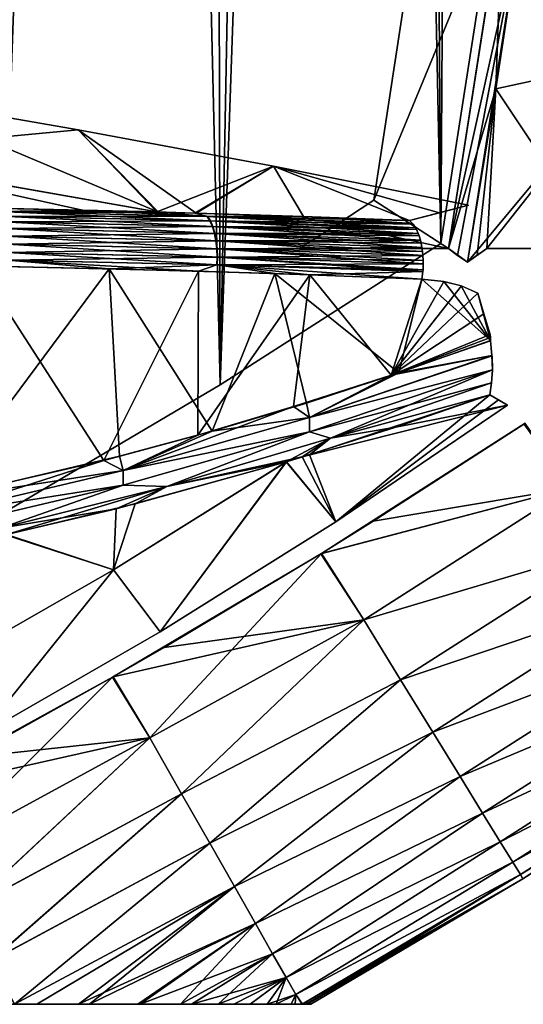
# Model space of a CAD drawing. Header units: millimetres. Extents: x -101 to 102, y -40 to 284.
# Tile 110 of 183: x 66 to 79, y 55 to 79. Entities that reach past the tile are written whole.
import ezdxf

# ---------------------------------------------------------------- set-up
doc = ezdxf.new("R2010")
doc.units = ezdxf.units.MM
doc.header["$LTSCALE"] = 65.185185
for name, color, linetype in [('101', 7, 'CONTINUOUS'), ('102', 7, 'CONTINUOUS'), ('104', 7, 'CONTINUOUS'), ('14', 7, 'CONTINUOUS'), ('23', 7, 'CONTINUOUS'), ('28', 7, 'CONTINUOUS'), ('35', 7, 'CONTINUOUS'), ('36', 7, 'CONTINUOUS'), ('37', 7, 'CONTINUOUS'), ('40', 7, 'CONTINUOUS'), ('45', 7, 'CONTINUOUS'), ('46', 7, 'CONTINUOUS'), ('79', 7, 'CONTINUOUS'), ('87', 7, 'CONTINUOUS'), ('89', 7, 'CONTINUOUS'), ('90', 7, 'CONTINUOUS'), ('93', 7, 'CONTINUOUS'), ('94', 7, 'CONTINUOUS'), ('98', 7, 'CONTINUOUS'), ('99', 7, 'CONTINUOUS')]:
    doc.layers.add(name, color=color, linetype=linetype)

msp = doc.modelspace()

# ---------------------------------------------------------------- linework, layer by layer
at = {"layer": '101', "color": 7, "linetype": 'Continuous'}
for points in [[(77.94, 71.566, 38.109), (75.694, 70.774, 39.055), (77.975, 71.2, 37.948), (77.94, 71.566, 38.109)], [(77.975, 71.2, 37.948), (75.694, 70.774, 39.055), (73.502, 69.684, 39.813), (77.975, 71.2, 37.948)], [(77.975, 71.2, 37.948), (73.502, 69.684, 39.813), (77.976, 71.195, 37.945), (77.975, 71.2, 37.948)], [(73.502, 69.684, 39.813), (77.984, 70.851, 37.742), (77.976, 71.195, 37.945), (73.502, 69.684, 39.813)], [(75.694, 70.774, 39.055), (73.425, 70.037, 39.988), (73.502, 69.684, 39.813), (75.694, 70.774, 39.055)], [(73.503, 69.332, 39.614), (77.984, 70.851, 37.742), (73.502, 69.684, 39.813), (73.503, 69.332, 39.614)], [(77.984, 70.851, 37.742), (73.503, 69.332, 39.614), (77.984, 70.848, 37.74), (77.984, 70.851, 37.742)], [(73.503, 69.332, 39.614), (77.965, 70.529, 37.498), (77.984, 70.848, 37.74), (73.503, 69.332, 39.614)], [(74.02, 69.177, 39.153), (77.965, 70.529, 37.498), (73.503, 69.332, 39.614), (74.02, 69.177, 39.153)], [(74.02, 69.177, 39.153), (77.919, 70.241, 37.224), (77.965, 70.529, 37.498), (74.02, 69.177, 39.153)], [(75.619, 69.446, 38.219), (77.919, 70.241, 37.224), (74.02, 69.177, 39.153), (75.619, 69.446, 38.219)], [(73.425, 70.037, 39.988), (71.119, 69.351, 40.914), (73.502, 69.684, 39.813), (73.425, 70.037, 39.988)], [(73.502, 69.684, 39.813), (71.119, 69.351, 40.914), (68.939, 68.382, 41.627), (73.502, 69.684, 39.813)], [(73.503, 69.332, 39.614), (73.502, 69.684, 39.813), (68.939, 68.382, 41.627), (73.503, 69.332, 39.614)], [(71.119, 69.351, 40.914), (68.849, 68.733, 41.802), (68.939, 68.382, 41.627), (71.119, 69.351, 40.914)], [(68.933, 68.027, 41.433), (70.005, 67.992, 40.767), (73.503, 69.332, 39.614), (68.933, 68.027, 41.433)], [(68.933, 68.027, 41.433), (73.503, 69.332, 39.614), (68.939, 68.382, 41.627), (68.933, 68.027, 41.433)], [(70.005, 67.992, 40.767), (74.02, 69.177, 39.153), (73.503, 69.332, 39.614), (70.005, 67.992, 40.767)], [(73.324, 68.717, 39.187), (75.619, 69.446, 38.219), (74.02, 69.177, 39.153), (73.324, 68.717, 39.187)], [(70.005, 67.992, 40.767), (73.324, 68.717, 39.187), (74.02, 69.177, 39.153), (70.005, 67.992, 40.767)], [(68.849, 68.733, 41.802), (64.395, 67.685, 43.479), (68.939, 68.382, 41.627), (68.849, 68.733, 41.802)], [(68.761, 67.447, 41.038), (72.938, 68.6, 39.347), (70.005, 67.992, 40.767), (68.761, 67.447, 41.038)], [(72.938, 68.6, 39.347), (73.324, 68.717, 39.187), (70.005, 67.992, 40.767), (72.938, 68.6, 39.347)], [(68.939, 68.382, 41.627), (64.395, 67.685, 43.479), (64.296, 67.289, 43.376), (68.939, 68.382, 41.627)], [(68.933, 68.027, 41.433), (68.939, 68.382, 41.627), (64.296, 67.289, 43.376), (68.933, 68.027, 41.433)], [(64.282, 66.932, 43.187), (65.927, 66.972, 42.333), (68.933, 68.027, 41.433), (64.282, 66.932, 43.187)], [(64.282, 66.932, 43.187), (68.933, 68.027, 41.433), (64.296, 67.289, 43.376), (64.282, 66.932, 43.187)], [(65.927, 66.972, 42.333), (70.005, 67.992, 40.767), (68.933, 68.027, 41.433), (65.927, 66.972, 42.333)], [(65.927, 66.972, 42.333), (68.761, 67.447, 41.038), (70.005, 67.992, 40.767), (65.927, 66.972, 42.333)], [(66.075, 66.811, 42.088), (68.761, 67.447, 41.038), (65.927, 66.972, 42.333), (66.075, 66.811, 42.088)]]:
    msp.add_3dface(points, dxfattribs=at)
at = {"layer": '102', "color": 7, "linetype": 'Continuous'}
for points in [[(65.134, 74.825, 44.043), (65.892, 74.731, 43.889), (67.94, 74.765, 42.775), (65.134, 74.825, 44.043)], [(65.892, 74.731, 43.889), (71.006, 74.609, 41.497), (67.94, 74.765, 42.775), (65.892, 74.731, 43.889)], [(71.006, 74.609, 41.497), (65.892, 74.731, 43.889), (71.074, 74.5, 41.643), (71.006, 74.609, 41.497)], [(71.074, 74.5, 41.643), (65.892, 74.731, 43.889), (65.954, 74.62, 44.035), (71.074, 74.5, 41.643)], [(71.074, 74.5, 41.643), (65.954, 74.62, 44.035), (71.134, 74.361, 41.776), (71.074, 74.5, 41.643)], [(71.134, 74.361, 41.776), (65.954, 74.62, 44.035), (66.01, 74.48, 44.168), (71.134, 74.361, 41.776)], [(67.94, 74.765, 42.775), (71.006, 74.609, 41.497), (69.798, 74.718, 41.898), (67.94, 74.765, 42.775)], [(69.798, 74.718, 41.898), (71.006, 74.609, 41.497), (70.722, 74.693, 41.451), (69.798, 74.718, 41.898)], [(70.722, 74.693, 41.451), (71.006, 74.609, 41.497), (73.354, 74.61, 40.134), (70.722, 74.693, 41.451)], [(71.006, 74.609, 41.497), (76.029, 74.437, 38.92), (73.354, 74.61, 40.134), (71.006, 74.609, 41.497)], [(76.029, 74.437, 38.92), (71.006, 74.609, 41.497), (76.044, 74.419, 38.949), (76.029, 74.437, 38.92)], [(76.044, 74.419, 38.949), (71.006, 74.609, 41.497), (76.102, 74.33, 39.066), (76.044, 74.419, 38.949)], [(76.102, 74.33, 39.066), (71.006, 74.609, 41.497), (71.074, 74.5, 41.643), (76.102, 74.33, 39.066)], [(76.029, 74.437, 38.92), (75.952, 74.513, 38.771), (73.354, 74.61, 40.134), (76.029, 74.437, 38.92)], [(71.134, 74.361, 41.776), (66.01, 74.48, 44.168), (71.184, 74.196, 41.888), (71.134, 74.361, 41.776)], [(71.184, 74.196, 41.888), (66.01, 74.48, 44.168), (66.056, 74.314, 44.28), (71.184, 74.196, 41.888)], [(76.102, 74.33, 39.066), (71.074, 74.5, 41.643), (76.124, 74.29, 39.109), (76.102, 74.33, 39.066)], [(76.124, 74.29, 39.109), (71.074, 74.5, 41.643), (76.167, 74.194, 39.197), (76.124, 74.29, 39.109)], [(76.167, 74.194, 39.197), (71.074, 74.5, 41.643), (71.134, 74.361, 41.776), (76.167, 74.194, 39.197)], [(76.167, 74.194, 39.197), (71.134, 74.361, 41.776), (76.188, 74.136, 39.242), (76.167, 74.194, 39.197)], [(76.188, 74.136, 39.242), (71.134, 74.361, 41.776), (76.22, 74.03, 39.31), (76.188, 74.136, 39.242)], [(76.22, 74.03, 39.31), (71.134, 74.361, 41.776), (71.184, 74.196, 41.888), (76.22, 74.03, 39.31)], [(71.184, 74.196, 41.888), (66.056, 74.314, 44.28), (71.221, 74.011, 41.975), (71.184, 74.196, 41.888)], [(71.221, 74.011, 41.975), (66.056, 74.314, 44.28), (66.09, 74.128, 44.365), (71.221, 74.011, 41.975)], [(71.221, 74.011, 41.975), (66.09, 74.128, 44.365), (71.242, 73.814, 42.031), (71.221, 74.011, 41.975)], [(71.242, 73.814, 42.031), (66.09, 74.128, 44.365), (66.11, 73.93, 44.419), (71.242, 73.814, 42.031)], [(76.22, 74.03, 39.31), (71.184, 74.196, 41.888), (76.239, 73.954, 39.351), (76.22, 74.03, 39.31)], [(76.239, 73.954, 39.351), (71.184, 74.196, 41.888), (76.259, 73.848, 39.398), (76.239, 73.954, 39.351)], [(76.259, 73.848, 39.398), (71.184, 74.196, 41.888), (71.221, 74.011, 41.975), (76.259, 73.848, 39.398)], [(71.242, 73.814, 42.031), (66.11, 73.93, 44.419), (71.248, 73.615, 42.056), (71.242, 73.814, 42.031)], [(71.248, 73.615, 42.056), (66.11, 73.93, 44.419), (66.116, 73.73, 44.442), (71.248, 73.615, 42.056)], [(76.259, 73.848, 39.398), (71.221, 74.011, 41.975), (76.273, 73.75, 39.431), (76.259, 73.848, 39.398)], [(76.273, 73.75, 39.431), (71.221, 74.011, 41.975), (76.283, 73.652, 39.456), (76.273, 73.75, 39.431)], [(76.283, 73.652, 39.456), (71.221, 74.011, 41.975), (71.242, 73.814, 42.031), (76.283, 73.652, 39.456)], [(71.24, 73.421, 42.051), (66.116, 73.73, 44.442), (66.108, 73.536, 44.434), (71.24, 73.421, 42.051)], [(71.248, 73.615, 42.056), (66.116, 73.73, 44.442), (71.24, 73.421, 42.051), (71.248, 73.615, 42.056)], [(76.281, 73.258, 39.483), (71.248, 73.615, 42.056), (71.24, 73.421, 42.051), (76.281, 73.258, 39.483)], [(76.283, 73.652, 39.456), (71.242, 73.814, 42.031), (76.289, 73.53, 39.477), (76.283, 73.652, 39.456)], [(76.289, 73.53, 39.477), (71.242, 73.814, 42.031), (76.289, 73.453, 39.484), (76.289, 73.53, 39.477)], [(76.289, 73.453, 39.484), (71.242, 73.814, 42.031), (71.248, 73.615, 42.056), (76.289, 73.453, 39.484)], [(76.289, 73.453, 39.484), (71.248, 73.615, 42.056), (76.284, 73.301, 39.486), (76.289, 73.453, 39.484)], [(76.284, 73.301, 39.486), (71.248, 73.615, 42.056), (76.281, 73.258, 39.483), (76.284, 73.301, 39.486)], [(64.099, 73.421, 45.274), (68.592, 73.326, 43.275), (66.108, 73.536, 44.434), (64.099, 73.421, 45.274)], [(68.592, 73.326, 43.275), (71.24, 73.421, 42.051), (66.108, 73.536, 44.434), (68.592, 73.326, 43.275)], [(68.592, 73.326, 43.275), (72.651, 73.209, 41.32), (71.24, 73.421, 42.051), (68.592, 73.326, 43.275)], [(72.651, 73.209, 41.32), (76.259, 73.076, 39.456), (71.24, 73.421, 42.051), (72.651, 73.209, 41.32)], [(76.259, 73.076, 39.456), (76.281, 73.258, 39.483), (71.24, 73.421, 42.051), (76.259, 73.076, 39.456)]]:
    msp.add_3dface(points, dxfattribs=at)
at = {"layer": '104', "color": 7, "linetype": 'Continuous'}
for points in [[(61.659, 76.148, 41.895), (69.798, 74.718, 41.898), (63.034, 77.569, 36.5), (61.659, 76.148, 41.895)], [(63.034, 77.569, 36.5), (69.798, 74.718, 41.898), (67.833, 76.735, 36.5), (63.034, 77.569, 36.5)], [(69.798, 74.718, 41.898), (70.722, 74.693, 41.451), (67.833, 76.735, 36.5), (69.798, 74.718, 41.898)], [(67.833, 76.735, 36.5), (70.722, 74.693, 41.451), (72.621, 75.839, 36.5), (67.833, 76.735, 36.5)], [(65.134, 74.825, 44.043), (67.94, 74.765, 42.775), (61.659, 76.148, 41.895), (65.134, 74.825, 44.043)], [(67.94, 74.765, 42.775), (69.798, 74.718, 41.898), (61.659, 76.148, 41.895), (67.94, 74.765, 42.775)], [(70.722, 74.693, 41.451), (73.354, 74.61, 40.134), (72.621, 75.839, 36.5), (70.722, 74.693, 41.451)], [(73.354, 74.61, 40.134), (75.952, 74.513, 38.771), (72.621, 75.839, 36.5), (73.354, 74.61, 40.134)], [(75.952, 74.513, 38.771), (76.688, 74.7, 37.641), (72.621, 75.839, 36.5), (75.952, 74.513, 38.771)], [(76.688, 74.7, 37.641), (77.397, 74.883, 36.5), (72.621, 75.839, 36.5), (76.688, 74.7, 37.641)]]:
    msp.add_3dface(points, dxfattribs=at)
at = {"layer": '14', "color": 7, "linetype": 'Continuous'}
for points in [[(67.99, 210.236, -36.5), (65.788, 67.222, -36.5), (65, 139.5, -36.5), (67.99, 210.236, -36.5)], [(70.973, 210.026, -36.5), (65.788, 67.222, -36.5), (67.99, 210.236, -36.5), (70.973, 210.026, -36.5)], [(71.316, 70.482, -36.5), (65.788, 67.222, -36.5), (70.973, 210.026, -36.5), (71.316, 70.482, -36.5)], [(73.943, 209.677, -36.5), (71.316, 70.482, -36.5), (70.973, 210.026, -36.5), (73.943, 209.677, -36.5)], [(75.834, 200.102, -36.5), (71.316, 70.482, -36.5), (73.943, 209.677, -36.5), (75.834, 200.102, -36.5)], [(76.724, 73.945, -36.5), (71.316, 70.482, -36.5), (75.834, 200.102, -36.5), (76.724, 73.945, -36.5)], [(77.466, 190.489, -36.5), (76.724, 73.945, -36.5), (75.834, 200.102, -36.5), (77.466, 190.489, -36.5)], [(78.221, 83.589, -36.5), (76.724, 73.945, -36.5), (77.466, 190.489, -36.5), (78.221, 83.589, -36.5)]]:
    msp.add_3dface(points, dxfattribs=at)
at = {"layer": '23', "color": 7, "linetype": 'Continuous'}
for points in [[(63.983, 55.3, -18.862), (62.443, 55.3, -21.234), (67.844, 55.3, -19.874), (63.983, 55.3, -18.862)], [(67.844, 55.3, -19.874), (62.443, 55.3, -21.234), (66.268, 55.3, -22.332), (67.844, 55.3, -19.874)], [(62.512, 55.3, 21.132), (63.994, 55.3, 18.847), (68.114, 55.3, 19.417), (62.512, 55.3, 21.132)], [(66.273, 55.3, 22.319), (62.512, 55.3, 21.132), (66.819, 55.3, 21.508), (66.273, 55.3, 22.319)], [(66.819, 55.3, 21.508), (62.512, 55.3, 21.132), (68.114, 55.3, 19.417), (66.819, 55.3, 21.508)], [(65.366, 55.3, -16.387), (63.983, 55.3, -18.862), (69.348, 55.3, -17.15), (65.366, 55.3, -16.387)], [(69.348, 55.3, -17.15), (63.983, 55.3, -18.862), (67.844, 55.3, -19.874), (69.348, 55.3, -17.15)], [(63.994, 55.3, 18.847), (65.334, 55.3, 16.442), (69.291, 55.3, 17.262), (63.994, 55.3, 18.847)], [(68.114, 55.3, 19.417), (63.994, 55.3, 18.847), (69.291, 55.3, 17.262), (68.114, 55.3, 19.417)], [(65.334, 55.3, 16.442), (66.525, 55.3, 13.921), (70.341, 55.3, 15.029), (65.334, 55.3, 16.442)], [(69.291, 55.3, 17.262), (65.334, 55.3, 16.442), (70.341, 55.3, 15.029), (69.291, 55.3, 17.262)], [(66.569, 55.3, -13.812), (65.366, 55.3, -16.387), (70.612, 55.3, -14.396), (66.569, 55.3, -13.812)], [(70.612, 55.3, -14.396), (65.366, 55.3, -16.387), (69.348, 55.3, -17.15), (70.612, 55.3, -14.396)], [(66.525, 55.3, 13.921), (67.533, 55.3, 11.295), (71.267, 55.3, 12.716), (66.525, 55.3, 13.921)], [(70.341, 55.3, 15.029), (66.525, 55.3, 13.921), (71.267, 55.3, 12.716), (70.341, 55.3, 15.029)], [(67.586, 55.3, -11.143), (66.569, 55.3, -13.812), (71.651, 55.3, -11.601), (67.586, 55.3, -11.143)], [(71.651, 55.3, -11.601), (66.569, 55.3, -13.812), (70.612, 55.3, -14.396), (71.651, 55.3, -11.601)], [(67.533, 55.3, 11.295), (68.346, 55.3, 8.574), (72.048, 55.3, 10.319), (67.533, 55.3, 11.295)], [(71.267, 55.3, 12.716), (67.533, 55.3, 11.295), (72.048, 55.3, 10.319), (71.267, 55.3, 12.716)], [(68.387, 55.3, -8.411), (67.586, 55.3, -11.143), (72.467, 55.3, -8.76), (68.387, 55.3, -8.411)], [(72.467, 55.3, -8.76), (67.586, 55.3, -11.143), (71.651, 55.3, -11.601), (72.467, 55.3, -8.76)], [(68.346, 55.3, 8.574), (68.944, 55.3, 5.765), (72.684, 55.3, 7.839), (68.346, 55.3, 8.574)], [(72.048, 55.3, 10.319), (68.346, 55.3, 8.574), (72.684, 55.3, 7.839), (72.048, 55.3, 10.319)], [(68.969, 55.3, -5.626), (68.387, 55.3, -8.411), (73.053, 55.3, -5.902), (68.969, 55.3, -5.626)], [(73.053, 55.3, -5.902), (68.387, 55.3, -8.411), (72.467, 55.3, -8.76), (73.053, 55.3, -5.902)], [(68.944, 55.3, 5.765), (69.31, 55.3, 2.919), (73.152, 55.3, 5.266), (68.944, 55.3, 5.765)], [(72.684, 55.3, 7.839), (68.944, 55.3, 5.765), (73.152, 55.3, 5.266), (72.684, 55.3, 7.839)], [(69.32, 55.3, -2.797), (68.969, 55.3, -5.626), (73.405, 55.3, -3.018), (69.32, 55.3, -2.797)], [(73.405, 55.3, -3.018), (68.969, 55.3, -5.626), (73.328, 55.3, -3.837), (73.405, 55.3, -3.018)], [(73.328, 55.3, -3.837), (68.969, 55.3, -5.626), (73.053, 55.3, -5.902), (73.328, 55.3, -3.837)], [(69.31, 55.3, 2.919), (69.435, 55.3, 0.054), (73.442, 55.3, 2.584), (69.31, 55.3, 2.919)], [(73.152, 55.3, 5.266), (69.31, 55.3, 2.919), (73.326, 55.3, 3.861), (73.152, 55.3, 5.266)], [(73.326, 55.3, 3.861), (69.31, 55.3, 2.919), (73.442, 55.3, 2.584), (73.326, 55.3, 3.861)], [(69.435, 55.3, 0.054), (69.32, 55.3, -2.797), (73.537, 55.3, -0.182), (69.435, 55.3, 0.054)], [(73.537, 55.3, -0.182), (69.32, 55.3, -2.797), (73.405, 55.3, -3.018), (73.537, 55.3, -0.182)], [(73.442, 55.3, 2.584), (69.435, 55.3, 0.054), (73.537, 55.3, -0.182), (73.442, 55.3, 2.584)]]:
    msp.add_3dface(points, dxfattribs=at)
at = {"layer": '28', "color": 7, "linetype": 'Continuous'}
for points in [[(75.135, 67.187, 35.799), (73.794, 66.353, 35.796), (78.784, 69.541, 35.807), (75.135, 67.187, 35.799)], [(78.784, 69.541, 35.807), (73.794, 66.353, 35.796), (79.885, 67.948, 32.127), (78.784, 69.541, 35.807)], [(79.885, 67.948, -32.127), (75.062, 67.141, -35.799), (78.753, 69.52, -35.807), (79.885, 67.948, -32.127)], [(74.834, 64.722, -32.117), (73.777, 66.343, -35.796), (79.885, 67.948, -32.127), (74.834, 64.722, -32.117)], [(73.777, 66.343, -35.796), (75.062, 67.141, -35.799), (79.885, 67.948, -32.127), (73.777, 66.343, -35.796)], [(73.794, 66.353, 35.796), (74.834, 64.722, 32.117), (79.885, 67.948, 32.127), (73.794, 66.353, 35.796)], [(79.885, 67.948, 32.127), (74.834, 64.722, 32.117), (80.835, 66.511, 28.343), (79.885, 67.948, 32.127)], [(80.835, 66.511, -28.343), (74.834, 64.722, -32.117), (79.885, 67.948, -32.127), (80.835, 66.511, -28.343)], [(74.834, 64.722, 32.117), (75.735, 63.255, 28.334), (80.835, 66.511, 28.343), (74.834, 64.722, 32.117)], [(75.735, 63.255, -28.334), (74.834, 64.722, -32.117), (80.835, 66.511, -28.343), (75.735, 63.255, -28.334)], [(80.835, 66.511, 28.343), (75.735, 63.255, 28.334), (81.664, 65.256, 24.467), (80.835, 66.511, 28.343)], [(81.664, 65.256, -24.467), (75.735, 63.255, -28.334), (80.835, 66.511, -28.343), (81.664, 65.256, -24.467)], [(68.672, 63.315, 35.783), (69.585, 61.828, 32.489), (73.794, 66.353, 35.796), (68.672, 63.315, 35.783)], [(69.825, 63.979, 35.786), (68.672, 63.315, 35.783), (73.794, 66.353, 35.796), (69.825, 63.979, 35.786)], [(73.794, 66.353, 35.796), (69.585, 61.828, 32.489), (74.834, 64.722, 32.117), (73.794, 66.353, 35.796)], [(74.834, 64.722, -32.117), (69.944, 64.048, -35.786), (73.777, 66.343, -35.796), (74.834, 64.722, -32.117)], [(75.735, 63.255, 28.334), (76.522, 61.974, 24.459), (81.664, 65.256, 24.467), (75.735, 63.255, 28.334)], [(76.522, 61.974, -24.459), (75.735, 63.255, -28.334), (81.664, 65.256, -24.467), (76.522, 61.974, -24.459)], [(81.664, 65.256, 24.467), (76.522, 61.974, 24.459), (82.371, 64.187, 20.512), (81.664, 65.256, 24.467)], [(82.371, 64.187, -20.512), (76.522, 61.974, -24.459), (81.664, 65.256, -24.467), (82.371, 64.187, -20.512)], [(69.586, 61.828, -32.488), (68.689, 63.324, -35.783), (74.834, 64.722, -32.117), (69.586, 61.828, -32.488)], [(68.689, 63.324, -35.783), (69.944, 64.048, -35.786), (74.834, 64.722, -32.117), (68.689, 63.324, -35.783)], [(69.585, 61.828, 32.489), (70.364, 60.462, 29.11), (74.834, 64.722, 32.117), (69.585, 61.828, 32.489)], [(70.365, 60.461, -29.108), (69.586, 61.828, -32.488), (74.834, 64.722, -32.117), (70.365, 60.461, -29.108)], [(74.834, 64.722, 32.117), (70.364, 60.462, 29.11), (75.735, 63.255, 28.334), (74.834, 64.722, 32.117)], [(75.735, 63.255, -28.334), (70.365, 60.461, -29.108), (74.834, 64.722, -32.117), (75.735, 63.255, -28.334)], [(76.522, 61.974, 24.459), (77.193, 60.883, 20.505), (82.371, 64.187, 20.512), (76.522, 61.974, 24.459)], [(77.193, 60.883, -20.505), (76.522, 61.974, -24.459), (82.371, 64.187, -20.512), (77.193, 60.883, -20.505)], [(82.371, 64.187, 20.512), (77.193, 60.883, 20.505), (82.952, 63.308, 16.49), (82.371, 64.187, 20.512)], [(82.952, 63.308, -16.49), (77.193, 60.883, -20.505), (82.371, 64.187, -20.512), (82.952, 63.308, -16.49)], [(64.328, 58.964, 32.519), (68.672, 63.315, 35.783), (63.461, 60.451, 35.768), (64.328, 58.964, 32.519)], [(63.461, 60.451, 35.768), (68.672, 63.315, 35.783), (64.876, 61.207, 35.772), (63.461, 60.451, 35.768)], [(69.585, 61.828, 32.489), (68.672, 63.315, 35.783), (64.328, 58.964, 32.519), (69.585, 61.828, 32.489)], [(69.586, 61.828, -32.488), (65.147, 61.353, -35.773), (68.689, 63.324, -35.783), (69.586, 61.828, -32.488)], [(70.364, 60.462, 29.11), (71.057, 59.247, 25.655), (75.735, 63.255, 28.334), (70.364, 60.462, 29.11)], [(71.057, 59.246, -25.652), (70.365, 60.461, -29.108), (75.735, 63.255, -28.334), (71.057, 59.246, -25.652)], [(76.522, 61.974, -24.459), (71.057, 59.246, -25.652), (75.735, 63.255, -28.334), (76.522, 61.974, -24.459)], [(75.735, 63.255, 28.334), (71.057, 59.247, 25.655), (76.522, 61.974, 24.459), (75.735, 63.255, 28.334)], [(77.193, 60.883, 20.505), (77.744, 59.986, 16.484), (82.952, 63.308, 16.49), (77.193, 60.883, 20.505)], [(77.744, 59.986, -16.484), (77.193, 60.883, -20.505), (82.952, 63.308, -16.49), (77.744, 59.986, -16.484)], [(82.952, 63.308, 16.49), (77.744, 59.986, 16.484), (83.407, 62.621, 12.414), (82.952, 63.308, 16.49)], [(83.407, 62.621, -12.414), (77.744, 59.986, -16.484), (82.952, 63.308, -16.49), (83.407, 62.621, -12.414)], [(77.744, 59.986, 16.484), (78.175, 59.285, 12.41), (83.407, 62.621, 12.414), (77.744, 59.986, 16.484)], [(78.175, 59.285, -12.41), (77.744, 59.986, -16.484), (83.407, 62.621, -12.414), (78.175, 59.285, -12.41)], [(83.407, 62.621, 12.414), (78.175, 59.285, 12.41), (83.732, 62.128, 8.299), (83.407, 62.621, 12.414)], [(83.732, 62.128, -8.299), (78.175, 59.285, -12.41), (83.407, 62.621, -12.414), (83.732, 62.128, -8.299)], [(78.175, 59.285, 12.41), (78.484, 58.782, 8.296), (83.732, 62.128, 8.299), (78.175, 59.285, 12.41)], [(78.484, 58.782, -8.296), (78.175, 59.285, -12.41), (83.732, 62.128, -8.299), (78.484, 58.782, -8.296)], [(83.732, 62.128, 8.299), (78.484, 58.782, 8.296), (83.928, 61.832, 4.156), (83.732, 62.128, 8.299)], [(83.928, 61.832, -4.156), (78.484, 58.782, -8.296), (83.732, 62.128, -8.299), (83.928, 61.832, -4.156)], [(64.327, 58.966, -32.524), (63.478, 60.46, -35.768), (69.586, 61.828, -32.488), (64.327, 58.966, -32.524)], [(63.478, 60.46, -35.768), (65.147, 61.353, -35.773), (69.586, 61.828, -32.488), (63.478, 60.46, -35.768)], [(65.05, 57.592, -29.197), (64.327, 58.966, -32.524), (69.586, 61.828, -32.488), (65.05, 57.592, -29.197)], [(65.052, 57.589, 29.188), (69.585, 61.828, 32.489), (64.328, 58.964, 32.519), (65.052, 57.589, 29.188)], [(70.365, 60.461, -29.108), (65.05, 57.592, -29.197), (69.586, 61.828, -32.488), (70.365, 60.461, -29.108)], [(70.364, 60.462, 29.11), (69.585, 61.828, 32.489), (65.052, 57.589, 29.188), (70.364, 60.462, 29.11)], [(71.661, 58.185, -22.129), (71.057, 59.246, -25.652), (76.522, 61.974, -24.459), (71.661, 58.185, -22.129)], [(71.057, 59.247, 25.655), (71.661, 58.186, 22.134), (76.522, 61.974, 24.459), (71.057, 59.247, 25.655)], [(77.193, 60.883, -20.505), (71.661, 58.185, -22.129), (76.522, 61.974, -24.459), (77.193, 60.883, -20.505)], [(76.522, 61.974, 24.459), (71.661, 58.186, 22.134), (77.193, 60.883, 20.505), (76.522, 61.974, 24.459)], [(78.484, 58.782, 8.296), (78.67, 58.48, 4.155), (83.928, 61.832, 4.156), (78.484, 58.782, 8.296)], [(78.67, 58.48, -4.155), (78.484, 58.782, -8.296), (83.928, 61.832, -4.156), (78.67, 58.48, -4.155)], [(78.67, 58.48, 4.155), (78.732, 58.379, 0), (83.928, 61.832, 4.156), (78.67, 58.48, 4.155)], [(83.993, 61.734, 0), (78.67, 58.48, -4.155), (83.928, 61.832, -4.156), (83.993, 61.734, 0)], [(83.928, 61.832, 4.156), (78.732, 58.379, 0), (83.993, 61.734, 0), (83.928, 61.832, 4.156)], [(78.732, 58.379, 0), (78.67, 58.48, -4.155), (83.993, 61.734, 0), (78.732, 58.379, 0)], [(72.176, 57.282, -18.549), (71.661, 58.185, -22.129), (77.193, 60.883, -20.505), (72.176, 57.282, -18.549)], [(71.661, 58.186, 22.134), (72.175, 57.284, 18.554), (77.193, 60.883, 20.505), (71.661, 58.186, 22.134)], [(77.193, 60.883, 20.505), (72.175, 57.284, 18.554), (77.744, 59.986, 16.484), (77.193, 60.883, 20.505)], [(77.744, 59.986, -16.484), (72.176, 57.282, -18.549), (77.193, 60.883, -20.505), (77.744, 59.986, -16.484)], [(65.695, 56.369, -25.797), (65.05, 57.592, -29.197), (70.365, 60.461, -29.108), (65.695, 56.369, -25.797)], [(65.698, 56.364, 25.783), (70.364, 60.462, 29.11), (65.052, 57.589, 29.188), (65.698, 56.364, 25.783)], [(71.057, 59.246, -25.652), (65.695, 56.369, -25.797), (70.365, 60.461, -29.108), (71.057, 59.246, -25.652)], [(71.057, 59.247, 25.655), (70.364, 60.462, 29.11), (65.698, 56.364, 25.783), (71.057, 59.247, 25.655)], [(72.175, 57.284, 18.554), (72.598, 56.541, 14.927), (77.744, 59.986, 16.484), (72.175, 57.284, 18.554)], [(72.599, 56.54, -14.92), (72.176, 57.282, -18.549), (77.744, 59.986, -16.484), (72.599, 56.54, -14.92)], [(77.744, 59.986, 16.484), (72.598, 56.541, 14.927), (78.175, 59.285, 12.41), (77.744, 59.986, 16.484)], [(78.175, 59.285, -12.41), (72.599, 56.54, -14.92), (77.744, 59.986, -16.484), (78.175, 59.285, -12.41)], [(66.268, 55.3, -22.332), (65.695, 56.369, -25.797), (71.057, 59.246, -25.652), (66.268, 55.3, -22.332)], [(66.273, 55.3, 22.319), (71.057, 59.247, 25.655), (65.698, 56.364, 25.783), (66.273, 55.3, 22.319)], [(71.661, 58.185, -22.129), (66.268, 55.3, -22.332), (71.057, 59.246, -25.652), (71.661, 58.185, -22.129)], [(66.273, 55.3, 22.319), (71.661, 58.186, 22.134), (71.057, 59.247, 25.655), (66.273, 55.3, 22.319)], [(72.598, 56.541, 14.927), (72.93, 55.96, 11.26), (78.175, 59.285, 12.41), (72.598, 56.541, 14.927)], [(72.93, 55.959, -11.252), (72.599, 56.54, -14.92), (78.175, 59.285, -12.41), (72.93, 55.959, -11.252)], [(78.484, 58.782, -8.296), (72.93, 55.959, -11.252), (78.175, 59.285, -12.41), (78.484, 58.782, -8.296)], [(78.175, 59.285, 12.41), (72.93, 55.96, 11.26), (78.484, 58.782, 8.296), (78.175, 59.285, 12.41)], [(73.168, 55.541, -7.555), (72.93, 55.959, -11.252), (78.484, 58.782, -8.296), (73.168, 55.541, -7.555)], [(72.93, 55.96, 11.26), (73.168, 55.542, 7.564), (78.484, 58.782, 8.296), (72.93, 55.96, 11.26)], [(78.67, 58.48, -4.155), (73.168, 55.541, -7.555), (78.484, 58.782, -8.296), (78.67, 58.48, -4.155)], [(78.484, 58.782, 8.296), (73.168, 55.542, 7.564), (78.67, 58.48, 4.155), (78.484, 58.782, 8.296)], [(73.168, 55.542, 7.564), (73.326, 55.3, 3.861), (78.67, 58.48, 4.155), (73.168, 55.542, 7.564)], [(73.328, 55.3, -3.837), (73.168, 55.541, -7.555), (78.67, 58.48, -4.155), (73.328, 55.3, -3.837)], [(73.326, 55.3, 3.861), (73.442, 55.3, 2.584), (78.67, 58.48, 4.155), (73.326, 55.3, 3.861)], [(78.732, 58.379, 0), (73.328, 55.3, -3.837), (78.67, 58.48, -4.155), (78.732, 58.379, 0)], [(78.67, 58.48, 4.155), (73.442, 55.3, 2.584), (78.732, 58.379, 0), (78.67, 58.48, 4.155)], [(67.844, 55.3, -19.874), (66.268, 55.3, -22.332), (71.661, 58.185, -22.129), (67.844, 55.3, -19.874)], [(66.273, 55.3, 22.319), (66.819, 55.3, 21.508), (71.661, 58.186, 22.134), (66.273, 55.3, 22.319)], [(66.819, 55.3, 21.508), (68.114, 55.3, 19.417), (71.661, 58.186, 22.134), (66.819, 55.3, 21.508)], [(72.176, 57.282, -18.549), (67.844, 55.3, -19.874), (71.661, 58.185, -22.129), (72.176, 57.282, -18.549)], [(68.114, 55.3, 19.417), (72.175, 57.284, 18.554), (71.661, 58.186, 22.134), (68.114, 55.3, 19.417)], [(73.405, 55.3, -3.018), (73.328, 55.3, -3.837), (78.732, 58.379, 0), (73.405, 55.3, -3.018)], [(73.537, 55.3, -0.182), (73.405, 55.3, -3.018), (78.732, 58.379, 0), (73.537, 55.3, -0.182)], [(73.442, 55.3, 2.584), (73.537, 55.3, -0.182), (78.732, 58.379, 0), (73.442, 55.3, 2.584)], [(69.348, 55.3, -17.15), (67.844, 55.3, -19.874), (72.176, 57.282, -18.549), (69.348, 55.3, -17.15)], [(68.114, 55.3, 19.417), (69.291, 55.3, 17.262), (72.175, 57.284, 18.554), (68.114, 55.3, 19.417)], [(69.291, 55.3, 17.262), (70.341, 55.3, 15.029), (72.175, 57.284, 18.554), (69.291, 55.3, 17.262)], [(72.599, 56.54, -14.92), (69.348, 55.3, -17.15), (72.176, 57.282, -18.549), (72.599, 56.54, -14.92)], [(70.341, 55.3, 15.029), (72.598, 56.541, 14.927), (72.175, 57.284, 18.554), (70.341, 55.3, 15.029)], [(70.612, 55.3, -14.396), (69.348, 55.3, -17.15), (72.599, 56.54, -14.92), (70.612, 55.3, -14.396)], [(70.341, 55.3, 15.029), (71.267, 55.3, 12.716), (72.598, 56.541, 14.927), (70.341, 55.3, 15.029)], [(72.93, 55.959, -11.252), (70.612, 55.3, -14.396), (72.599, 56.54, -14.92), (72.93, 55.959, -11.252)], [(71.267, 55.3, 12.716), (72.93, 55.96, 11.26), (72.598, 56.541, 14.927), (71.267, 55.3, 12.716)], [(71.651, 55.3, -11.601), (70.612, 55.3, -14.396), (72.93, 55.959, -11.252), (71.651, 55.3, -11.601)], [(71.267, 55.3, 12.716), (72.048, 55.3, 10.319), (72.93, 55.96, 11.26), (71.267, 55.3, 12.716)], [(72.467, 55.3, -8.76), (71.651, 55.3, -11.601), (72.93, 55.959, -11.252), (72.467, 55.3, -8.76)], [(72.048, 55.3, 10.319), (72.684, 55.3, 7.839), (72.93, 55.96, 11.26), (72.048, 55.3, 10.319)], [(73.168, 55.541, -7.555), (72.467, 55.3, -8.76), (72.93, 55.959, -11.252), (73.168, 55.541, -7.555)], [(72.684, 55.3, 7.839), (73.168, 55.542, 7.564), (72.93, 55.96, 11.26), (72.684, 55.3, 7.839)], [(73.053, 55.3, -5.902), (72.467, 55.3, -8.76), (73.168, 55.541, -7.555), (73.053, 55.3, -5.902)], [(72.684, 55.3, 7.839), (73.152, 55.3, 5.266), (73.168, 55.542, 7.564), (72.684, 55.3, 7.839)], [(73.328, 55.3, -3.837), (73.053, 55.3, -5.902), (73.168, 55.541, -7.555), (73.328, 55.3, -3.837)], [(73.152, 55.3, 5.266), (73.326, 55.3, 3.861), (73.168, 55.542, 7.564), (73.152, 55.3, 5.266)]]:
    msp.add_3dface(points, dxfattribs=at)
at = {"layer": '35', "color": 7, "linetype": 'Continuous'}
for points in [[(81.422, 78.466, -36.402), (78.713, 81.992, -36.486), (82.11, 83.115, -36.402), (81.422, 78.466, -36.402)], [(78.068, 77.738, -36.486), (78.713, 81.992, -36.486), (81.422, 78.466, -36.402), (78.068, 77.738, -36.486)], [(80.675, 73.826, -36.401), (78.068, 77.738, -36.486), (81.422, 78.466, -36.402), (80.675, 73.826, -36.401)], [(77.371, 73.492, -36.486), (78.068, 77.738, -36.486), (77.609, 73.659, -36.481), (77.371, 73.492, -36.486)], [(77.609, 73.659, -36.481), (78.068, 77.738, -36.486), (77.847, 73.826, -36.475), (77.609, 73.659, -36.481)], [(77.847, 73.826, -36.475), (78.068, 77.738, -36.486), (80.675, 73.826, -36.401), (77.847, 73.826, -36.475)]]:
    msp.add_3dface(points, dxfattribs=at)
at = {"layer": '36', "color": 7, "linetype": 'Continuous'}
for points in [[(81.404, 78.326, 36.401), (82.077, 82.857, 36.402), (78.713, 81.991, 36.486), (81.404, 78.326, 36.401)], [(77.371, 73.492, 36.486), (81.404, 78.326, 36.401), (78.713, 81.991, 36.486), (77.371, 73.492, 36.486)], [(77.847, 73.826, 36.475), (81.404, 78.326, 36.401), (77.371, 73.492, 36.486), (77.847, 73.826, 36.475)], [(80.675, 73.826, 36.401), (81.404, 78.326, 36.401), (77.847, 73.826, 36.475), (80.675, 73.826, 36.401)], [(77.609, 73.658, 36.481), (77.847, 73.826, 36.475), (77.371, 73.492, 36.486), (77.609, 73.658, 36.481)]]:
    msp.add_3dface(points, dxfattribs=at)
at = {"layer": '37', "color": 7, "linetype": 'Continuous'}
for points in [[(76.907, 73.826, 35.987), (78.713, 81.991, 36.486), (78.236, 82.283, 35.987), (76.907, 73.826, 35.987)], [(78.713, 81.991, 36.486), (76.907, 73.826, 35.987), (77.131, 73.655, 36.229), (78.713, 81.991, 36.486)], [(77.371, 73.492, 36.486), (78.713, 81.991, 36.486), (77.131, 73.655, 36.229), (77.371, 73.492, 36.486)]]:
    msp.add_3dface(points, dxfattribs=at)
at = {"layer": '40', "color": 7, "linetype": 'Continuous'}
for points in [[(78.236, 82.282, -35.987), (78.068, 77.738, -36.486), (76.907, 73.826, -35.987), (78.236, 82.282, -35.987)], [(78.713, 81.992, -36.486), (78.068, 77.738, -36.486), (78.236, 82.282, -35.987), (78.713, 81.992, -36.486)], [(78.068, 77.738, -36.486), (77.371, 73.492, -36.486), (76.907, 73.826, -35.987), (78.068, 77.738, -36.486)], [(76.907, 73.826, -35.987), (77.371, 73.492, -36.486), (77.128, 73.657, -36.227), (76.907, 73.826, -35.987)]]:
    msp.add_3dface(points, dxfattribs=at)
at = {"layer": '45', "color": 7, "linetype": 'Continuous'}
for points in [[(76.527, 84.462, -34.965), (78.318, 82.841, -35), (75.078, 75.013, -34.965), (76.527, 84.462, -34.965)], [(78.318, 82.841, -35), (76.907, 73.826, -35), (75.078, 75.013, -34.965), (78.318, 82.841, -35)], [(75.078, 75.013, -34.965), (76.907, 73.826, -35), (74.169, 74.417, -34.95), (75.078, 75.013, -34.965)], [(74.169, 74.417, -34.95), (76.907, 73.826, -35), (73.256, 73.826, -34.936), (74.169, 74.417, -34.95)]]:
    msp.add_3dface(points, dxfattribs=at)
at = {"layer": '46', "color": 7, "linetype": 'Continuous'}
for points in [[(76.527, 84.462, 34.965), (75.078, 75.013, 34.965), (78.318, 82.841, 35), (76.527, 84.462, 34.965)], [(78.318, 82.841, 35), (75.078, 75.013, 34.965), (76.907, 73.826, 35), (78.318, 82.841, 35)], [(75.078, 75.013, 34.965), (74.169, 74.417, 34.95), (76.907, 73.826, 35), (75.078, 75.013, 34.965)], [(74.169, 74.417, 34.95), (73.256, 73.826, 34.936), (76.907, 73.826, 35), (74.169, 74.417, 34.95)]]:
    msp.add_3dface(points, dxfattribs=at)
at = {"layer": '79', "color": 7, "linetype": 'Continuous'}
for points in [[(67.99, 210.236, 36.5), (65, 210.306, 36.5), (65.788, 67.222, 36.5), (67.99, 210.236, 36.5)], [(71.316, 70.482, 36.5), (67.99, 210.236, 36.5), (65.788, 67.222, 36.5), (71.316, 70.482, 36.5)], [(70.973, 210.026, 36.5), (67.99, 210.236, 36.5), (71.316, 70.482, 36.5), (70.973, 210.026, 36.5)], [(73.943, 209.677, 36.5), (70.973, 210.026, 36.5), (71.316, 70.482, 36.5), (73.943, 209.677, 36.5)], [(76.724, 73.945, 36.5), (73.943, 209.677, 36.5), (71.316, 70.482, 36.5), (76.724, 73.945, 36.5)], [(75.834, 200.102, 36.5), (73.943, 209.677, 36.5), (76.724, 73.945, 36.5), (75.834, 200.102, 36.5)], [(77.466, 190.489, 36.5), (75.834, 200.102, 36.5), (76.724, 73.945, 36.5), (77.466, 190.489, 36.5)], [(78.221, 83.589, 36.5), (77.466, 190.489, 36.5), (76.724, 73.945, 36.5), (78.221, 83.589, 36.5)]]:
    msp.add_3dface(points, dxfattribs=at)
at = {"layer": '87', "color": 7, "linetype": 'Continuous'}
for points in [[(73.502, 68.77, -39.111), (77.919, 70.242, -37.224), (74.149, 67.129, -36.5), (73.502, 68.77, -39.111)], [(77.919, 70.242, -37.224), (78.137, 70.113, -36.863), (74.149, 67.129, -36.5), (77.919, 70.242, -37.224)], [(78.137, 70.113, -36.863), (78.353, 69.987, -36.5), (74.149, 67.129, -36.5), (78.137, 70.113, -36.863)], [(68.698, 65.951, -39.345), (72.928, 68.596, -39.35), (69.841, 64.43, -36.5), (68.698, 65.951, -39.345)], [(72.928, 68.596, -39.35), (68.698, 65.951, -39.345), (69.232, 67.567, -40.851), (72.928, 68.596, -39.35)], [(69.841, 64.43, -36.5), (72.928, 68.596, -39.35), (74.149, 67.129, -36.5), (69.841, 64.43, -36.5)], [(72.928, 68.596, -39.35), (73.502, 68.77, -39.111), (74.149, 67.129, -36.5), (72.928, 68.596, -39.35)], [(68.698, 65.951, -39.345), (66.055, 66.805, -42.095), (69.232, 67.567, -40.851), (68.698, 65.951, -39.345)], [(68.698, 65.951, -39.345), (64.362, 63.463, -39.345), (66.055, 66.805, -42.095), (68.698, 65.951, -39.345)], [(64.362, 63.463, -39.345), (68.698, 65.951, -39.345), (65.435, 61.894, -36.5), (64.362, 63.463, -39.345)], [(65.435, 61.894, -36.5), (68.698, 65.951, -39.345), (69.841, 64.43, -36.5), (65.435, 61.894, -36.5)]]:
    msp.add_3dface(points, dxfattribs=at)
at = {"layer": '89', "color": 7, "linetype": 'Continuous'}
for points in [[(68.459, 68.632, -41.953), (64.014, 67.608, -43.619), (65.383, 73.397, -44.72), (68.459, 68.632, -41.953)], [(70.783, 73.266, -42.238), (68.459, 68.632, -41.953), (65.383, 73.397, -44.72), (70.783, 73.266, -42.238)], [(70.763, 69.252, -41.055), (68.459, 68.632, -41.953), (70.783, 73.266, -42.238), (70.763, 69.252, -41.055)], [(73.513, 73.178, -40.885), (70.763, 69.252, -41.055), (70.783, 73.266, -42.238), (73.513, 73.178, -40.885)], [(73.108, 69.949, -40.12), (70.763, 69.252, -41.055), (73.513, 73.178, -40.885), (73.108, 69.949, -40.12)], [(75.5, 70.72, -39.139), (73.108, 69.949, -40.12), (73.513, 73.178, -40.885), (75.5, 70.72, -39.139)], [(76.259, 73.076, -39.456), (75.5, 70.72, -39.139), (73.513, 73.178, -40.885), (76.259, 73.076, -39.456)], [(76.797, 73.017, -39.157), (75.5, 70.72, -39.139), (76.259, 73.076, -39.456), (76.797, 73.017, -39.157)], [(77.224, 72.91, -38.899), (75.5, 70.72, -39.139), (76.797, 73.017, -39.157), (77.224, 72.91, -38.899)], [(77.629, 72.733, -38.63), (75.5, 70.72, -39.139), (77.224, 72.91, -38.899), (77.629, 72.733, -38.63)], [(77.779, 72.225, -38.396), (75.5, 70.72, -39.139), (77.629, 72.733, -38.63), (77.779, 72.225, -38.396)], [(77.927, 71.717, -38.162), (75.5, 70.72, -39.139), (77.779, 72.225, -38.396), (77.927, 71.717, -38.162)], [(77.942, 71.64, -38.131), (75.5, 70.72, -39.139), (77.927, 71.717, -38.162), (77.942, 71.64, -38.131)], [(77.94, 71.565, -38.109), (75.5, 70.72, -39.139), (77.942, 71.64, -38.131), (77.94, 71.565, -38.109)]]:
    msp.add_3dface(points, dxfattribs=at)
at = {"layer": '90', "color": 7, "linetype": 'Continuous'}
for points in [[(75.5, 70.72, -39.139), (77.94, 71.565, -38.109), (77.975, 71.2, -37.947), (75.5, 70.72, -39.139)], [(73.502, 69.684, -39.813), (75.5, 70.72, -39.139), (77.975, 71.2, -37.947), (73.502, 69.684, -39.813)], [(73.502, 69.684, -39.813), (77.975, 71.2, -37.947), (77.984, 70.851, -37.742), (73.502, 69.684, -39.813)], [(77.984, 70.851, -37.742), (77.975, 71.2, -37.947), (77.976, 71.186, -37.941), (77.984, 70.851, -37.742)], [(73.108, 69.949, -40.12), (75.5, 70.72, -39.139), (73.502, 69.684, -39.813), (73.108, 69.949, -40.12)], [(73.503, 69.332, -39.614), (73.502, 69.684, -39.813), (77.984, 70.851, -37.742), (73.503, 69.332, -39.614)], [(73.503, 69.332, -39.614), (77.984, 70.851, -37.742), (74.019, 69.177, -39.153), (73.503, 69.332, -39.614)], [(74.019, 69.177, -39.153), (77.984, 70.851, -37.742), (77.965, 70.529, -37.498), (74.019, 69.177, -39.153)], [(77.965, 70.529, -37.498), (77.984, 70.851, -37.742), (77.984, 70.844, -37.737), (77.965, 70.529, -37.498)], [(77.919, 70.242, -37.224), (74.019, 69.177, -39.153), (77.965, 70.529, -37.498), (77.919, 70.242, -37.224)], [(77.919, 70.242, -37.224), (73.502, 68.77, -39.111), (74.019, 69.177, -39.153), (77.919, 70.242, -37.224)], [(70.763, 69.252, -41.055), (73.108, 69.949, -40.12), (68.939, 68.382, -41.627), (70.763, 69.252, -41.055)], [(68.939, 68.382, -41.627), (73.108, 69.949, -40.12), (73.502, 69.684, -39.813), (68.939, 68.382, -41.627)], [(68.939, 68.382, -41.627), (73.502, 69.684, -39.813), (73.503, 69.332, -39.614), (68.939, 68.382, -41.627)], [(68.932, 68.027, -41.433), (68.939, 68.382, -41.627), (73.503, 69.332, -39.614), (68.932, 68.027, -41.433)], [(68.932, 68.027, -41.433), (73.503, 69.332, -39.614), (70.004, 67.992, -40.768), (68.932, 68.027, -41.433)], [(70.004, 67.992, -40.768), (73.503, 69.332, -39.614), (74.019, 69.177, -39.153), (70.004, 67.992, -40.768)], [(68.459, 68.632, -41.953), (70.763, 69.252, -41.055), (68.939, 68.382, -41.627), (68.459, 68.632, -41.953)], [(72.928, 68.596, -39.35), (70.004, 67.992, -40.768), (74.019, 69.177, -39.153), (72.928, 68.596, -39.35)], [(73.502, 68.77, -39.111), (72.928, 68.596, -39.35), (74.019, 69.177, -39.153), (73.502, 68.77, -39.111)], [(64.014, 67.608, -43.619), (68.459, 68.632, -41.953), (64.295, 67.289, -43.376), (64.014, 67.608, -43.619)], [(64.295, 67.289, -43.376), (68.459, 68.632, -41.953), (68.939, 68.382, -41.627), (64.295, 67.289, -43.376)], [(72.928, 68.596, -39.35), (69.232, 67.567, -40.851), (70.004, 67.992, -40.768), (72.928, 68.596, -39.35)], [(64.295, 67.289, -43.376), (68.939, 68.382, -41.627), (68.932, 68.027, -41.433), (64.295, 67.289, -43.376)], [(64.282, 66.932, -43.187), (64.295, 67.289, -43.376), (68.932, 68.027, -41.433), (64.282, 66.932, -43.187)], [(64.282, 66.932, -43.187), (68.932, 68.027, -41.433), (65.925, 66.971, -42.334), (64.282, 66.932, -43.187)], [(65.925, 66.971, -42.334), (68.932, 68.027, -41.433), (70.004, 67.992, -40.768), (65.925, 66.971, -42.334)], [(66.055, 66.805, -42.095), (65.925, 66.971, -42.334), (70.004, 67.992, -40.768), (66.055, 66.805, -42.095)], [(69.232, 67.567, -40.851), (66.055, 66.805, -42.095), (70.004, 67.992, -40.768), (69.232, 67.567, -40.851)]]:
    msp.add_3dface(points, dxfattribs=at)
at = {"layer": '93', "color": 7, "linetype": 'Continuous'}
for points in [[(65.408, 74.819, -43.924), (69.757, 74.72, -41.917), (65.867, 74.732, -43.9), (65.408, 74.819, -43.924)], [(69.757, 74.72, -41.917), (70.694, 74.693, -41.464), (65.867, 74.732, -43.9), (69.757, 74.72, -41.917)], [(65.867, 74.732, -43.9), (70.694, 74.693, -41.464), (70.994, 74.609, -41.503), (65.867, 74.732, -43.9)], [(65.867, 74.732, -43.9), (70.994, 74.609, -41.503), (65.93, 74.621, -44.046), (65.867, 74.732, -43.9)], [(65.93, 74.621, -44.046), (70.994, 74.609, -41.503), (71.062, 74.5, -41.649), (65.93, 74.621, -44.046)], [(65.93, 74.621, -44.046), (71.062, 74.5, -41.649), (65.985, 74.48, -44.179), (65.93, 74.621, -44.046)], [(70.694, 74.693, -41.464), (75.952, 74.513, -38.771), (70.994, 74.609, -41.503), (70.694, 74.693, -41.464)], [(70.994, 74.609, -41.503), (75.952, 74.513, -38.771), (76.029, 74.437, -38.92), (70.994, 74.609, -41.503)], [(70.994, 74.609, -41.503), (76.029, 74.437, -38.92), (71.062, 74.5, -41.649), (70.994, 74.609, -41.503)], [(65.985, 74.48, -44.179), (71.062, 74.5, -41.649), (71.122, 74.361, -41.782), (65.985, 74.48, -44.179)], [(65.985, 74.48, -44.179), (71.122, 74.361, -41.782), (66.031, 74.314, -44.291), (65.985, 74.48, -44.179)], [(66.031, 74.314, -44.291), (71.122, 74.361, -41.782), (71.172, 74.196, -41.894), (66.031, 74.314, -44.291)], [(76.029, 74.437, -38.92), (76.044, 74.419, -38.949), (71.062, 74.5, -41.649), (76.029, 74.437, -38.92)], [(71.062, 74.5, -41.649), (76.044, 74.419, -38.949), (76.102, 74.33, -39.066), (71.062, 74.5, -41.649)], [(71.062, 74.5, -41.649), (76.102, 74.33, -39.066), (71.122, 74.361, -41.782), (71.062, 74.5, -41.649)], [(76.102, 74.33, -39.066), (76.124, 74.29, -39.109), (71.122, 74.361, -41.782), (76.102, 74.33, -39.066)], [(71.122, 74.361, -41.782), (76.124, 74.29, -39.109), (76.167, 74.194, -39.197), (71.122, 74.361, -41.782)], [(71.122, 74.361, -41.782), (76.167, 74.194, -39.197), (71.172, 74.196, -41.894), (71.122, 74.361, -41.782)], [(66.031, 74.314, -44.291), (71.172, 74.196, -41.894), (66.065, 74.128, -44.376), (66.031, 74.314, -44.291)], [(66.065, 74.128, -44.376), (71.172, 74.196, -41.894), (71.208, 74.012, -41.981), (66.065, 74.128, -44.376)], [(66.065, 74.128, -44.376), (71.208, 74.012, -41.981), (66.085, 73.93, -44.43), (66.065, 74.128, -44.376)], [(76.167, 74.194, -39.197), (76.188, 74.136, -39.242), (71.172, 74.196, -41.894), (76.167, 74.194, -39.197)], [(71.172, 74.196, -41.894), (76.188, 74.136, -39.242), (76.22, 74.03, -39.31), (71.172, 74.196, -41.894)], [(71.172, 74.196, -41.894), (76.22, 74.03, -39.31), (71.208, 74.012, -41.981), (71.172, 74.196, -41.894)], [(66.085, 73.93, -44.43), (71.208, 74.012, -41.981), (71.23, 73.815, -42.037), (66.085, 73.93, -44.43)], [(66.085, 73.93, -44.43), (71.23, 73.815, -42.037), (66.091, 73.73, -44.453), (66.085, 73.93, -44.43)], [(76.22, 74.03, -39.31), (76.239, 73.954, -39.351), (71.208, 74.012, -41.981), (76.22, 74.03, -39.31)], [(71.208, 74.012, -41.981), (76.239, 73.954, -39.351), (76.259, 73.848, -39.398), (71.208, 74.012, -41.981)], [(71.208, 74.012, -41.981), (76.259, 73.848, -39.398), (71.23, 73.815, -42.037), (71.208, 74.012, -41.981)], [(76.259, 73.848, -39.398), (76.273, 73.75, -39.431), (71.23, 73.815, -42.037), (76.259, 73.848, -39.398)], [(66.091, 73.73, -44.453), (71.236, 73.615, -42.062), (66.083, 73.536, -44.445), (66.091, 73.73, -44.453)], [(66.083, 73.536, -44.445), (71.236, 73.615, -42.062), (71.228, 73.421, -42.057), (66.083, 73.536, -44.445)], [(66.091, 73.73, -44.453), (71.23, 73.815, -42.037), (71.236, 73.615, -42.062), (66.091, 73.73, -44.453)], [(71.236, 73.615, -42.062), (76.289, 73.453, -39.484), (71.228, 73.421, -42.057), (71.236, 73.615, -42.062)], [(71.23, 73.815, -42.037), (76.273, 73.75, -39.431), (76.283, 73.652, -39.456), (71.23, 73.815, -42.037)], [(71.23, 73.815, -42.037), (76.283, 73.652, -39.456), (71.236, 73.615, -42.062), (71.23, 73.815, -42.037)], [(76.283, 73.652, -39.456), (76.289, 73.53, -39.477), (71.236, 73.615, -42.062), (76.283, 73.652, -39.456)], [(71.236, 73.615, -42.062), (76.289, 73.53, -39.477), (76.289, 73.453, -39.484), (71.236, 73.615, -42.062)], [(70.783, 73.266, -42.238), (65.383, 73.397, -44.72), (66.083, 73.536, -44.445), (70.783, 73.266, -42.238)], [(70.783, 73.266, -42.238), (66.083, 73.536, -44.445), (71.228, 73.421, -42.057), (70.783, 73.266, -42.238)], [(73.513, 73.178, -40.885), (70.783, 73.266, -42.238), (71.228, 73.421, -42.057), (73.513, 73.178, -40.885)], [(76.289, 73.453, -39.484), (76.284, 73.301, -39.486), (71.228, 73.421, -42.057), (76.289, 73.453, -39.484)], [(73.513, 73.178, -40.885), (71.228, 73.421, -42.057), (76.281, 73.258, -39.483), (73.513, 73.178, -40.885)], [(71.228, 73.421, -42.057), (76.284, 73.301, -39.486), (76.281, 73.258, -39.483), (71.228, 73.421, -42.057)], [(76.259, 73.076, -39.456), (73.513, 73.178, -40.885), (76.281, 73.258, -39.483), (76.259, 73.076, -39.456)]]:
    msp.add_3dface(points, dxfattribs=at)
at = {"layer": '94', "color": 7, "linetype": 'Continuous'}
for points in [[(67.833, 76.735, -36.5), (61.64, 76.151, -41.895), (63.034, 77.569, -36.5), (67.833, 76.735, -36.5)], [(69.757, 74.72, -41.917), (61.64, 76.151, -41.895), (67.833, 76.735, -36.5), (69.757, 74.72, -41.917)], [(72.621, 75.839, -36.5), (69.757, 74.72, -41.917), (67.833, 76.735, -36.5), (72.621, 75.839, -36.5)], [(69.757, 74.72, -41.917), (65.408, 74.819, -43.924), (61.64, 76.151, -41.895), (69.757, 74.72, -41.917)], [(70.694, 74.693, -41.464), (69.757, 74.72, -41.917), (72.621, 75.839, -36.5), (70.694, 74.693, -41.464)], [(75.952, 74.513, -38.771), (70.694, 74.693, -41.464), (72.621, 75.839, -36.5), (75.952, 74.513, -38.771)], [(77.397, 74.883, -36.5), (75.952, 74.513, -38.771), (72.621, 75.839, -36.5), (77.397, 74.883, -36.5)], [(76.688, 74.7, -37.641), (75.952, 74.513, -38.771), (77.397, 74.883, -36.5), (76.688, 74.7, -37.641)]]:
    msp.add_3dface(points, dxfattribs=at)
at = {"layer": '98', "color": 7, "linetype": 'Continuous'}
for points in [[(78.353, 69.987, 36.5), (77.919, 70.241, 37.224), (75.619, 69.446, 38.219), (78.353, 69.987, 36.5)], [(78.136, 70.114, 36.865), (77.919, 70.241, 37.224), (78.353, 69.987, 36.5), (78.136, 70.114, 36.865)], [(74.149, 67.129, 36.5), (78.353, 69.987, 36.5), (73.324, 68.717, 39.187), (74.149, 67.129, 36.5)], [(73.324, 68.717, 39.187), (78.353, 69.987, 36.5), (75.619, 69.446, 38.219), (73.324, 68.717, 39.187)], [(68.701, 65.952, 39.345), (69.841, 64.43, 36.5), (72.938, 68.6, 39.347), (68.701, 65.952, 39.345)], [(68.701, 65.952, 39.345), (72.938, 68.6, 39.347), (68.761, 67.447, 41.038), (68.701, 65.952, 39.345)], [(69.841, 64.43, 36.5), (74.149, 67.129, 36.5), (72.938, 68.6, 39.347), (69.841, 64.43, 36.5)], [(72.938, 68.6, 39.347), (74.149, 67.129, 36.5), (73.324, 68.717, 39.187), (72.938, 68.6, 39.347)], [(68.701, 65.952, 39.345), (68.761, 67.447, 41.038), (66.075, 66.811, 42.088), (68.701, 65.952, 39.345)], [(64.364, 63.465, 39.345), (68.701, 65.952, 39.345), (66.075, 66.811, 42.088), (64.364, 63.465, 39.345)], [(64.364, 63.465, 39.345), (65.435, 61.894, 36.5), (68.701, 65.952, 39.345), (64.364, 63.465, 39.345)], [(65.435, 61.894, 36.5), (69.841, 64.43, 36.5), (68.701, 65.952, 39.345), (65.435, 61.894, 36.5)]]:
    msp.add_3dface(points, dxfattribs=at)
at = {"layer": '99', "color": 7, "linetype": 'Continuous'}
for points in [[(68.592, 73.326, 43.275), (64.099, 73.421, 45.274), (64.395, 67.685, 43.479), (68.592, 73.326, 43.275)], [(68.849, 68.733, 41.802), (68.592, 73.326, 43.275), (64.395, 67.685, 43.479), (68.849, 68.733, 41.802)], [(72.651, 73.209, 41.32), (68.592, 73.326, 43.275), (71.119, 69.351, 40.914), (72.651, 73.209, 41.32)], [(71.119, 69.351, 40.914), (68.592, 73.326, 43.275), (68.849, 68.733, 41.802), (71.119, 69.351, 40.914)], [(73.425, 70.037, 39.988), (72.651, 73.209, 41.32), (71.119, 69.351, 40.914), (73.425, 70.037, 39.988)], [(76.259, 73.076, 39.456), (72.651, 73.209, 41.32), (75.694, 70.774, 39.055), (76.259, 73.076, 39.456)], [(75.694, 70.774, 39.055), (72.651, 73.209, 41.32), (73.425, 70.037, 39.988), (75.694, 70.774, 39.055)], [(77.94, 71.566, 38.109), (76.259, 73.076, 39.456), (75.694, 70.774, 39.055), (77.94, 71.566, 38.109)], [(76.795, 73.018, 39.158), (76.259, 73.076, 39.456), (77.94, 71.566, 38.109), (76.795, 73.018, 39.158)], [(77.218, 72.912, 38.903), (76.795, 73.018, 39.158), (77.94, 71.566, 38.109), (77.218, 72.912, 38.903)], [(77.629, 72.733, 38.63), (77.218, 72.912, 38.903), (77.94, 71.566, 38.109), (77.629, 72.733, 38.63)], [(77.779, 72.225, 38.396), (77.629, 72.733, 38.63), (77.94, 71.566, 38.109), (77.779, 72.225, 38.396)], [(77.927, 71.717, 38.162), (77.779, 72.225, 38.396), (77.94, 71.566, 38.109), (77.927, 71.717, 38.162)], [(77.942, 71.638, 38.13), (77.927, 71.717, 38.162), (77.94, 71.566, 38.109), (77.942, 71.638, 38.13)]]:
    msp.add_3dface(points, dxfattribs=at)

doc.saveas('drawing.dxf')
